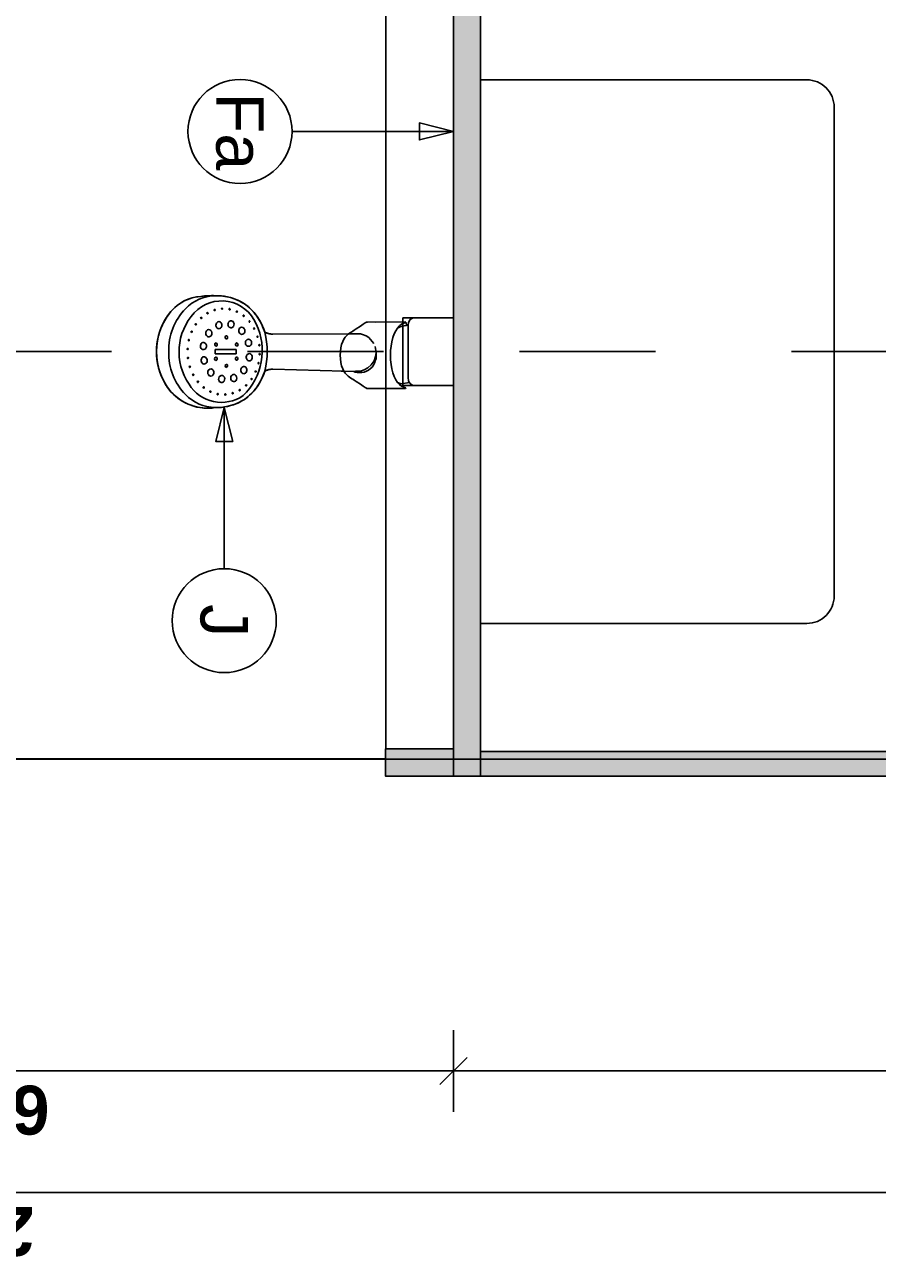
# Model space of a CAD drawing. Extents: x 1 to 126, y -14 to 17.
# Tile 5 of 131: x 21.617 to 22.244, y -2.682 to -1.771. Entities that reach past the tile are written whole.
import ezdxf
from ezdxf.enums import TextEntityAlignment as Align

# ---------------------------------------------------------------- set-up
doc = ezdxf.new("R2010")
doc.units = 0
doc.set_wipeout_variables(frame=1)
doc.header["$PDMODE"] = 3
doc.linetypes.add('DASHDOT', pattern=[1, 0.5, -0.25, 0, -0.25])
for name, color, linetype in [('0A-ALBA-2', 2, 'Continuous'), ('0A-EQPM-FIJO', 1, 'Continuous'), ('A-ALBA-0', 9, 'Continuous'), ('A-ALBA-2', 2, 'Continuous'), ('A-ANNO-SIMB @ 20', 2, 'Continuous'), ('A-ANOT-COTA-ACUM', 1, 'Continuous'), ('A-ANOT-COTA-PARC', 1, 'Continuous')]:
    doc.layers.add(name, color=color, linetype=linetype)
doc.layers.add('A-ALBA-4', color=2, linetype='Continuous', lineweight=25)
doc.styles.add('BIS-COTA', font='swissb.ttf')
doc.styles.add('BIS-COTA-ACUM', font='swissi.ttf', dxfattribs={"oblique": 20})
doc.styles.add('E5-100', font='micross.ttf')
doc.dimstyles.new('BIS-COTA-ACUM', dxfattribs={"dimscale": 0.9, "dimtxt": 0.0016, "dimasz": 0.001, "dimexe": 0.0035, "dimexo": 0, "dimgap": 0.0005, "dimtad": 1, "dimdec": 1, "dimlfac": 100, "dimrnd": 1, "dimzin": 9, "dimdsep": 46, "dimtxsty": 'BIS-COTA-ACUM', "dimblk1": 'MARK1', "dimblk2": 'MARK2', "dimsah": 1, "dimcen": 0, "dimclrd": 1, "dimclre": 256, "dimclrt": 256, "dimaunit": 1, "dimadec": 0, "dimazin": 0, "dimtfac": 1, "dimtdec": 1, "dimtix": 1, "dimtmove": 2, "dimatfit": 3, "dimldrblk": 'MARK1', "dimfxl": 1, "dimtolj": 1, "dimarcsym": 1})
doc.dimstyles.new('BIS-COTA-PARC', dxfattribs={"dimscale": 0, "dimtxt": 0.0018, "dimasz": 0.001, "dimexe": 0.0015, "dimexo": 0, "dimgap": 0.0005, "dimtad": 1, "dimdec": 0, "dimlfac": 100, "dimzin": 9, "dimdsep": 46, "dimtxsty": 'BIS-COTA', "dimblk": 'OBLIQUE', "dimcen": 2.5, "dimclrd": 256, "dimclre": 251, "dimclrt": 2, "dimadec": 1, "dimazin": 2, "dimtfac": 1, "dimtdec": 0, "dimtix": 1, "dimtmove": 2, "dimatfit": 3, "dimldrblk": 'DOT', "dimfxl": 0.0015, "dimfxlon": 1, "dimtolj": 1, "dimtzin": 0, "dimarcsym": 0})

# ---------------------------------------------------------------- blocks, each defined once
blk = doc.blocks.new('CE02 2')
blk.add_wipeout([(-0.83, -0.6), (-0.85, -0.6), (-0.85, -0.02), (-0.9, -0.02), (-0.9, 0), (0, 0), (0, -0.53), (-0.1, -0.53), (-0.1, -0.58), (-0.83, -0.58)]).translate(0, 0, -0.00045)
h = blk.add_hatch(color=252)
h.dxf.hatch_style = 1
h.paths.add_polyline_path([(-0.85, -0.02), (-0.85, 0), (-0.9, 0), (-0.9, -0.02)])
h = blk.add_hatch(color=252)
h.dxf.hatch_style = 1
h.paths.add_polyline_path([(-0.83, -0.6), (-0.83, 0), (-0.85, 0), (-0.85, -0.6)])
h = blk.add_hatch(color=252)
h.dxf.hatch_style = 1
h.paths.add_polyline_path([(-0.83, -0.018), (-0.83, 0), (-0.1, 0), (-0.1, -0.018)])
h = blk.add_hatch(color=251)
h.dxf.hatch_style = 1
h.paths.add_polyline_path([(0, -0.53), (0, 0), (-0.1, 0), (-0.1, -0.53)])
h = blk.add_hatch(color=252)
h.dxf.hatch_style = 1
h.paths.add_polyline_path([(-0.1, -0.562), (-0.1, -0.018), (-0.118, -0.018), (-0.118, -0.562)])
h = blk.add_hatch(color=252)
h.dxf.hatch_style = 1
h.paths.add_polyline_path([(-0.1, -0.562), (-0.1, -0.58), (-0.83, -0.58), (-0.83, -0.562)])
at = {"elevation": -0.00045}
for points in [[(-0.85, -0.02), (-0.85, 0), (-0.9, 0), (-0.9, -0.02)], [(-0.83, -0.6), (-0.83, 0), (-0.85, 0), (-0.85, -0.6)], [(-0.83, -0.018), (-0.83, 0), (-0.1, 0), (-0.1, -0.018)], [(-0.1, -0.562), (-0.1, -0.018), (-0.118, -0.018), (-0.118, -0.562)], [(-0.1, -0.562), (-0.1, -0.58), (-0.83, -0.58), (-0.83, -0.562)]]:
    blk.add_lwpolyline(points, close=True, dxfattribs=at)
blk.add_lwpolyline([(0, -0.53), (0, 0), (-0.1, 0), (-0.1, -0.53)], close=True)
blk = doc.blocks.new('*U55')
blk.add_lwpolyline([(0, -0.007846), (-0.000312, -0.006596), (0.000313, -0.006596)], close=True)
blk.add_wipeout([(0, -0.001913), (0.000299, -0.00189), (0.000591, -0.00182), (0.000869, -0.001705), (0.001125, -0.001548), (0.001353, -0.001353), (0.001548, -0.001125), (0.001705, -0.000869), (0.00182, -0.000591), (0.00189, -0.000299), (0.001913, 0), (0.00189, 0.000299), (0.00182, 0.000591), (0.001705, 0.000869), (0.001548, 0.001125), (0.001353, 0.001353), (0.001125, 0.001548), (0.000869, 0.001705), (0.000591, 0.00182), (0.000299, 0.00189), (0, 0.001913), (-0.000299, 0.00189), (-0.000591, 0.00182), (-0.000869, 0.001705), (-0.001125, 0.001548), (-0.001353, 0.001353), (-0.001548, 0.001125), (-0.001705, 0.000869), (-0.00182, 0.000591), (-0.00189, 0.000299), (-0.001913, 0), (-0.00189, -0.000299), (-0.00182, -0.000591), (-0.001705, -0.000869), (-0.001548, -0.001125), (-0.001353, -0.001353), (-0.001125, -0.001548), (-0.000869, -0.001705), (-0.000591, -0.00182), (-0.000299, -0.00189)])
at = {"linetype": 'Continuous'}
blk.add_line((0, -0.007846), (0, -0.001913), dxfattribs=at)
blk.add_circle((0, 0), 0.001913)
at = {"color": 1, "linetype": 'Continuous', "style": 'E5-100'}
blk.add_attdef('LETRA', text='', height=0.00175, dxfattribs=at).set_placement((0, 0), align=Align.MIDDLE_CENTER)
blk = doc.blocks.new('*U54')
blk.add_lwpolyline([(-0.007846, 0), (-0.006596, 0.000312), (-0.006596, -0.000313)], close=True)
blk.add_wipeout([(0, -0.001913), (0.000299, -0.00189), (0.000591, -0.00182), (0.000869, -0.001705), (0.001125, -0.001548), (0.001353, -0.001353), (0.001548, -0.001125), (0.001705, -0.000869), (0.00182, -0.000591), (0.00189, -0.000299), (0.001913, 0), (0.00189, 0.000299), (0.00182, 0.000591), (0.001705, 0.000869), (0.001548, 0.001125), (0.001353, 0.001353), (0.001125, 0.001548), (0.000869, 0.001705), (0.000591, 0.00182), (0.000299, 0.00189), (0, 0.001913), (-0.000299, 0.00189), (-0.000591, 0.00182), (-0.000869, 0.001705), (-0.001125, 0.001548), (-0.001353, 0.001353), (-0.001548, 0.001125), (-0.001705, 0.000869), (-0.00182, 0.000591), (-0.00189, 0.000299), (-0.001913, 0), (-0.00189, -0.000299), (-0.00182, -0.000591), (-0.001705, -0.000869), (-0.001548, -0.001125), (-0.001353, -0.001353), (-0.001125, -0.001548), (-0.000869, -0.001705), (-0.000591, -0.00182), (-0.000299, -0.00189)])
at = {"linetype": 'Continuous'}
blk.add_line((-0.007846, 0), (-0.001913, 0), dxfattribs=at)
blk.add_circle((0, 0), 0.001913)
at = {"color": 1, "linetype": 'Continuous', "style": 'E5-100'}
blk.add_attdef('LETRA', text='', height=0.00175, dxfattribs=at).set_placement((0, 0), align=Align.MIDDLE_CENTER)
blk = doc.blocks.new('*D301')
at = {"layer": 'A-ANOT-COTA-ACUM', "lineweight": -2, "transparency": 16777216}
blk.add_line((21.58263, -1.46672), (21.58263, -1.59274), dxfattribs=at)
at = {"layer": 'Defpoints', "color": 0, "transparency": 16777216}
for p in [(21.58263, -1.46672), (21.58263, -1.50427), (25.08068, -2.53645)]:
    blk.add_point(p, dxfattribs=at)
at = {"layer": 'A-ANOT-COTA-ACUM', "transparency": 16777216, "insert": (21.55618, -1.5535), "char_height": 0.032, "attachment_point": 5, "rotation": 90, "style": 'BIS-COTA-ACUM'}
blk.add_mtext('\\A1;120', dxfattribs=at)
blk = doc.blocks.new('MARK1')
at = {"color": 0}
for p, q in [((1, 0), (-1, 0)), ((0, 1.5), (0, -1.5))]:
    blk.add_line(p, q, dxfattribs=at)
blk.add_lwpolyline([(0.5, 0.5), (-0.5, -0.5)], dxfattribs=at)
blk = doc.blocks.new('MARK2')
at = {"color": 0}
for p, q in [((1, 0), (-1, 0)), ((0, 1.5), (0, -1.5))]:
    blk.add_line(p, q, dxfattribs=at)
blk.add_lwpolyline([(0.5, 0.5), (-0.5, -0.5)], dxfattribs=at)
blk = doc.blocks.new('*D302')
at = {"layer": 'A-ANOT-COTA-ACUM', "lineweight": -2, "transparency": 16777216}
blk.add_line((21.62763, -1.42672), (21.73416, -1.42672), dxfattribs=at)
at = {"layer": 'Defpoints', "color": 0, "transparency": 16777216}
for p in [(21.62763, -1.42672), (21.66539, -1.42672), (25.08068, -2.53645)]:
    blk.add_point(p, dxfattribs=at)
at = {"layer": 'A-ANOT-COTA-ACUM', "transparency": 16777216, "insert": (21.70478, -1.45319), "char_height": 0.032, "attachment_point": 5, "rotation": 180, "style": 'BIS-COTA-ACUM'}
blk.add_mtext('\\A1;90', dxfattribs=at)
blk = doc.blocks.new('_Oblique')
at = {"color": 0, "lineweight": -2}
blk.add_line((-0.5, -0.5), (0.5, 0.5), dxfattribs=at)
blk = doc.blocks.new('*D247')
at = {"layer": 'A-ANOT-COTA-PARC', "color": 251, "lineweight": -2, "transparency": 16777216}
for p, q in [((21.93263, -2.51084), (21.93263, -2.57084)), ((22.7826, -2.51084), (22.7826, -2.57084))]:
    blk.add_line(p, q, dxfattribs=at)
at = {"layer": 'A-ANOT-COTA-PARC', "lineweight": -2, "transparency": 16777216}
blk.add_line((22.7826, -2.54084), (21.93263, -2.54084), dxfattribs=at)
at = {"layer": 'Defpoints', "color": 0, "transparency": 16777216}
for p in [(21.93263, -2.31146, -0.00045), (22.7826, -2.31145), (21.93263, -2.54084)]:
    blk.add_point(p, dxfattribs=at)
at = {"layer": 'A-ANOT-COTA-PARC', "lineweight": -2, "transparency": 16777216, "xscale": 0.02, "yscale": 0.02, "zscale": 0.02, "rotation": 180}
blk.add_blockref('_Oblique', (21.93263, -2.54084), dxfattribs=at)
at = {"layer": 'A-ANOT-COTA-PARC', "lineweight": -2, "transparency": 16777216, "xscale": 0.02, "yscale": 0.02, "zscale": 0.02}
blk.add_blockref('_Oblique', (22.7826, -2.54084), dxfattribs=at)
at = {"layer": 'A-ANOT-COTA-PARC', "color": 2, "transparency": 16777216, "insert": (22.35761, -2.56934), "char_height": 0.036, "attachment_point": 5, "rotation": 180, "style": 'BIS-COTA'}
blk.add_mtext('\\A1;85', dxfattribs=at)
blk = doc.blocks.new('_Dot')
at = {"color": 0, "linetype": 'ByBlock', "lineweight": -2}
blk.add_line((-0.5, 0), (-1, 0), dxfattribs=at)
at = {"color": 0, "linetype": 'ByBlock', "const_width": 0.5}
blk.add_lwpolyline([(-0.25, 0, 1), (0.25, 0, 1)], format="xyb", close=True, dxfattribs=at)
blk = doc.blocks.new('*D248')
at = {"layer": 'A-ANOT-COTA-PARC', "color": 251, "lineweight": -2, "transparency": 16777216}
for p, q in [((21.28263, -2.51084), (21.28263, -2.57084)), ((21.93263, -2.51084), (21.93263, -2.57084))]:
    blk.add_line(p, q, dxfattribs=at)
at = {"layer": 'A-ANOT-COTA-PARC', "lineweight": -2, "transparency": 16777216}
blk.add_line((21.93263, -2.54084), (21.28263, -2.54084), dxfattribs=at)
at = {"layer": 'Defpoints', "color": 0, "transparency": 16777216}
for p in [(21.93263, -2.31146, -0.00045), (21.28263, -2.31895), (21.28263, -2.54084)]:
    blk.add_point(p, dxfattribs=at)
at = {"layer": 'A-ANOT-COTA-PARC', "lineweight": -2, "transparency": 16777216, "xscale": 0.02, "yscale": 0.02, "zscale": 0.02, "rotation": 180}
blk.add_blockref('_Oblique', (21.28263, -2.54084), dxfattribs=at)
at = {"layer": 'A-ANOT-COTA-PARC', "lineweight": -2, "transparency": 16777216, "xscale": 0.02, "yscale": 0.02, "zscale": 0.02}
blk.add_blockref('_Oblique', (21.93263, -2.54084), dxfattribs=at)
at = {"layer": 'A-ANOT-COTA-PARC', "color": 2, "transparency": 16777216, "insert": (21.60763, -2.56937), "char_height": 0.036, "attachment_point": 5, "rotation": 180, "style": 'BIS-COTA'}
blk.add_mtext('\\A1;65', dxfattribs=at)
blk = doc.blocks.new('*D251')
at = {"layer": 'A-ANOT-COTA-PARC', "color": 251, "lineweight": -2, "transparency": 16777216}
for p, q in [((20.38263, -2.60021), (20.38263, -2.66021)), ((22.7826, -2.60021), (22.7826, -2.66021))]:
    blk.add_line(p, q, dxfattribs=at)
at = {"layer": 'A-ANOT-COTA-PARC', "lineweight": -2, "transparency": 16777216}
blk.add_line((20.38263, -2.63021), (22.7826, -2.63021), dxfattribs=at)
at = {"layer": 'Defpoints', "color": 0, "transparency": 16777216}
for p in [(22.7826, -2.31145), (20.38263, -2.32645), (22.7826, -2.63021)]:
    blk.add_point(p, dxfattribs=at)
at = {"layer": 'A-ANOT-COTA-PARC', "lineweight": -2, "transparency": 16777216, "xscale": 0.02, "yscale": 0.02, "zscale": 0.02, "rotation": 180}
blk.add_blockref('_Oblique', (20.38263, -2.63021), dxfattribs=at)
at = {"layer": 'A-ANOT-COTA-PARC', "lineweight": -2, "transparency": 16777216, "xscale": 0.02, "yscale": 0.02, "zscale": 0.02}
blk.add_blockref('_Oblique', (22.7826, -2.63021), dxfattribs=at)
at = {"layer": 'A-ANOT-COTA-PARC', "color": 2, "transparency": 16777216, "insert": (21.58261, -2.65868), "char_height": 0.036, "attachment_point": 5, "rotation": 180, "style": 'BIS-COTA'}
blk.add_mtext('\\A1;240', dxfattribs=at)
blk = doc.blocks.new('Linea fas 2')
at = {"layer": '0A-EQPM-FIJO'}
for p, q in [((20.5771, 27.48764), (20.57923, 27.48786)), ((20.57923, 27.48786), (20.58137, 27.48803)), ((20.58137, 27.48803), (20.58351, 27.48813)), ((20.58351, 27.48813), (20.58565, 27.48817)), ((20.58565, 27.48817), (20.58779, 27.48814)), ((20.58779, 27.48814), (20.59006, 27.48811)), ((20.59006, 27.48811), (20.59233, 27.48795)), ((20.59233, 27.48795), (20.59458, 27.48766)), ((20.55663, 27.47799), (20.55814, 27.47946)), ((20.55814, 27.47946), (20.55974, 27.48082)), ((20.55974, 27.48082), (20.56143, 27.48207)), ((20.56143, 27.48207), (20.5632, 27.48321)), ((20.5632, 27.48321), (20.56503, 27.48423)), ((20.56503, 27.48423), (20.56694, 27.48513)), ((20.56694, 27.48513), (20.56889, 27.4859)), ((20.56889, 27.4859), (20.5709, 27.48654)), ((20.5709, 27.48654), (20.57294, 27.48704)), ((20.57294, 27.48704), (20.57501, 27.48741)), ((20.57501, 27.48741), (20.5771, 27.48764)), ((20.59458, 27.48766), (20.59681, 27.48724)), ((20.59681, 27.48724), (20.59901, 27.48668)), ((20.59901, 27.48668), (20.60117, 27.486)), ((20.60117, 27.486), (20.6033, 27.4852)), ((20.6033, 27.4852), (20.60537, 27.48427)), ((20.60537, 27.48427), (20.60738, 27.48323)), ((20.60738, 27.48323), (20.60933, 27.48207)), ((20.60933, 27.48207), (20.61122, 27.48063)), ((20.61122, 27.48063), (20.61301, 27.47909)), ((20.61301, 27.47909), (20.61471, 27.47743)), ((20.55025, 27.46927), (20.55175, 27.47176)), ((20.55175, 27.47176), (20.55341, 27.47415)), ((20.55341, 27.47415), (20.55522, 27.47643)), ((20.55522, 27.47643), (20.55663, 27.47799)), ((20.61471, 27.47743), (20.6163, 27.47568)), ((20.6163, 27.47568), (20.61779, 27.47384)), ((20.61779, 27.47384), (20.61916, 27.47191)), ((20.61916, 27.47191), (20.62041, 27.4699)), ((20.62041, 27.4699), (20.62154, 27.46782)), ((20.76291, 27.47195), (20.72572, 27.47195)), ((20.72572, 27.47195), (20.72572, 27.42195)), ((20.72572, 27.42195), (20.72572, 27.47195)), ((20.72572, 27.47195), (20.76291, 27.47195)), ((20.73043, 27.46945), (20.73122, 27.47049)), ((20.73122, 27.47049), (20.73226, 27.47128)), ((20.73226, 27.47128), (20.73346, 27.47178)), ((20.73346, 27.47178), (20.73476, 27.47195)), ((20.54594, 27.45848), (20.54675, 27.46128)), ((20.54675, 27.46128), (20.54774, 27.46402)), ((20.54774, 27.46402), (20.54891, 27.46668)), ((20.54891, 27.46668), (20.55025, 27.46927)), ((20.62154, 27.46782), (20.62254, 27.46567)), ((20.62254, 27.46567), (20.62342, 27.46347)), ((20.62342, 27.46347), (20.62415, 27.46122)), ((20.62415, 27.46122), (20.62478, 27.46093)), ((20.62478, 27.46093), (20.62543, 27.46068)), ((20.62543, 27.46068), (20.62608, 27.46046)), ((20.62608, 27.46046), (20.62675, 27.46027)), ((20.68646, 27.46047), (20.68551, 27.45973)), ((20.68551, 27.45973), (20.68646, 27.46047)), ((20.68815, 27.46159), (20.68646, 27.46047)), ((20.68646, 27.46047), (20.68815, 27.46159)), ((20.68892, 27.46203), (20.68815, 27.46159)), ((20.68815, 27.46159), (20.68892, 27.46203)), ((20.69002, 27.46266), (20.68892, 27.46203)), ((20.68892, 27.46203), (20.69002, 27.46266)), ((20.69146, 27.46362), (20.69002, 27.46266)), ((20.69002, 27.46266), (20.69146, 27.46362)), ((20.69456, 27.46573), (20.69146, 27.46362)), ((20.69146, 27.46362), (20.69456, 27.46573)), ((20.69662, 27.46712), (20.69456, 27.46573)), ((20.69456, 27.46573), (20.69662, 27.46712)), ((20.69737, 27.46763), (20.69662, 27.46712)), ((20.69662, 27.46712), (20.69737, 27.46763)), ((20.6981, 27.46814), (20.69737, 27.46763)), ((20.69737, 27.46763), (20.6981, 27.46814)), ((20.69897, 27.46869), (20.6981, 27.46814)), ((20.6981, 27.46814), (20.69897, 27.46869)), ((20.69907, 27.46872), (20.69897, 27.46869)), ((20.69897, 27.46869), (20.69907, 27.46872)), ((20.69967, 27.46875), (20.69907, 27.46872)), ((20.69907, 27.46872), (20.69967, 27.46875)), ((20.72742, 27.4688), (20.69967, 27.46875)), ((20.69967, 27.46875), (20.72742, 27.4688)), ((20.70569, 27.46873), (20.72742, 27.4688)), ((20.71944, 27.45995), (20.7206, 27.46232)), ((20.7206, 27.46232), (20.7219, 27.46434)), ((20.7219, 27.46434), (20.72332, 27.46596)), ((20.7219, 27.46434), (20.72367, 27.46514)), ((20.72332, 27.46596), (20.72483, 27.46717)), ((20.72367, 27.46514), (20.72672, 27.46596)), ((20.72483, 27.46717), (20.72639, 27.46796)), ((20.72483, 27.46717), (20.72483, 27.46717)), ((20.72582, 27.46056), (20.72562, 27.43334)), ((20.72639, 27.46796), (20.72792, 27.4683)), ((20.72672, 27.46596), (20.72848, 27.46617)), ((20.72742, 27.4688), (20.72767, 27.46873)), ((20.72767, 27.46873), (20.72785, 27.46855)), ((20.72785, 27.46855), (20.72805, 27.46833)), ((20.72805, 27.46833), (20.72825, 27.4678)), ((20.72825, 27.4678), (20.72839, 27.46698)), ((20.72839, 27.46698), (20.72849, 27.46617)), ((20.72849, 27.46617), (20.72976, 27.46632)), ((20.72975, 27.42781), (20.72976, 27.46627)), ((20.72976, 27.46695), (20.72993, 27.46825)), ((20.72976, 27.46632), (20.72976, 27.46695)), ((20.72993, 27.46825), (20.73043, 27.46945)), ((20.54462, 27.44986), (20.54488, 27.45276)), ((20.54488, 27.45276), (20.54532, 27.45564)), ((20.54532, 27.45564), (20.54594, 27.45848)), ((20.62675, 27.46027), (20.62743, 27.46012)), ((20.62743, 27.46012), (20.62811, 27.46001)), ((20.62811, 27.46001), (20.6288, 27.45992)), ((20.6288, 27.45992), (20.62949, 27.45988)), ((20.62949, 27.45988), (20.63018, 27.45986)), ((20.68702, 27.46015), (20.63018, 27.45986)), ((20.68015, 27.44967), (20.6807, 27.45214)), ((20.6807, 27.45214), (20.68015, 27.44967)), ((20.68149, 27.45431), (20.6807, 27.45214)), ((20.6807, 27.45214), (20.68149, 27.45431)), ((20.68241, 27.45611), (20.68149, 27.45431)), ((20.68149, 27.45431), (20.68241, 27.45611)), ((20.68341, 27.45755), (20.68241, 27.45611)), ((20.68241, 27.45611), (20.68341, 27.45755)), ((20.68448, 27.45878), (20.68341, 27.45755)), ((20.68341, 27.45755), (20.68448, 27.45878)), ((20.68551, 27.45973), (20.68448, 27.45878)), ((20.68448, 27.45878), (20.68551, 27.45973)), ((20.68702, 27.46015), (20.6931, 27.46002)), ((20.6931, 27.46002), (20.68702, 27.46015)), ((20.69457, 27.45999), (20.69311, 27.46002)), ((20.69601, 27.45959), (20.69457, 27.45999)), ((20.69872, 27.45854), (20.69601, 27.45959)), ((20.70066, 27.45724), (20.69872, 27.45854)), ((20.70434, 27.45289), (20.70066, 27.45724)), ((20.71705, 27.45109), (20.71764, 27.45428)), ((20.71764, 27.45428), (20.71844, 27.45725)), ((20.71844, 27.45725), (20.71944, 27.45995)), ((20.54456, 27.44695), (20.54462, 27.44986)), ((20.54462, 27.44404), (20.54456, 27.44695)), ((20.54488, 27.44114), (20.54462, 27.44404)), ((20.67975, 27.44433), (20.67984, 27.44703)), ((20.67984, 27.44703), (20.67975, 27.44433)), ((20.67984, 27.44162), (20.67975, 27.44433)), ((20.67975, 27.44433), (20.67984, 27.44162)), ((20.67984, 27.44703), (20.68015, 27.44967)), ((20.68015, 27.44967), (20.67984, 27.44703)), ((20.70566, 27.4433), (20.70459, 27.4403)), ((20.70528, 27.45085), (20.7056, 27.44937)), ((20.7056, 27.44937), (20.70591, 27.4479)), ((20.70605, 27.44634), (20.70566, 27.4433)), ((20.70591, 27.4479), (20.70605, 27.44634)), ((20.70601, 27.44395), (20.70611, 27.44621)), ((20.70601, 27.44197), (20.70601, 27.44395)), ((20.71657, 27.44433), (20.71669, 27.44775)), ((20.71669, 27.44091), (20.71657, 27.44433)), ((20.71669, 27.44775), (20.71705, 27.45109)), ((20.54532, 27.43826), (20.54488, 27.44114)), ((20.54594, 27.43542), (20.54532, 27.43826)), ((20.54675, 27.43262), (20.54594, 27.43542)), ((20.62543, 27.43323), (20.62478, 27.43297)), ((20.62608, 27.43344), (20.62543, 27.43323)), ((20.62675, 27.43363), (20.62608, 27.43344)), ((20.62743, 27.43378), (20.62675, 27.43363)), ((20.62811, 27.4339), (20.62743, 27.43378)), ((20.6288, 27.43398), (20.62811, 27.4339)), ((20.62949, 27.43403), (20.6288, 27.43398)), ((20.63018, 27.43404), (20.62949, 27.43403)), ((20.63018, 27.43404), (20.68241, 27.43255)), ((20.68017, 27.43897), (20.67984, 27.44162)), ((20.67984, 27.44162), (20.68017, 27.43897)), ((20.6807, 27.43651), (20.68017, 27.43897)), ((20.68017, 27.43897), (20.6807, 27.43651)), ((20.68149, 27.43435), (20.6807, 27.43651)), ((20.6807, 27.43651), (20.68149, 27.43435)), ((20.68241, 27.43255), (20.68149, 27.43435)), ((20.68149, 27.43435), (20.68241, 27.43255)), ((20.6974, 27.43353), (20.69457, 27.43268)), ((20.70003, 27.43492), (20.6974, 27.43353)), ((20.69893, 27.43257), (20.70048, 27.43344)), ((20.70232, 27.4373), (20.70003, 27.43492)), ((20.70048, 27.43344), (20.70174, 27.4344)), ((20.70174, 27.4344), (20.70308, 27.43562)), ((20.70459, 27.4403), (20.70232, 27.4373)), ((20.70308, 27.43562), (20.70411, 27.43694)), ((20.70411, 27.43694), (20.70499, 27.43853)), ((20.70499, 27.43853), (20.70548, 27.44028)), ((20.70548, 27.44028), (20.70601, 27.44197)), ((20.71705, 27.43756), (20.71669, 27.44091)), ((20.71764, 27.43437), (20.71705, 27.43756)), ((20.71844, 27.4314), (20.71764, 27.43437)), ((20.54774, 27.42989), (20.54675, 27.43262)), ((20.54891, 27.42722), (20.54774, 27.42989)), ((20.55025, 27.42463), (20.54891, 27.42722)), ((20.55175, 27.42214), (20.55025, 27.42463)), ((20.62041, 27.42401), (20.61916, 27.422)), ((20.62154, 27.42609), (20.62041, 27.42401)), ((20.62254, 27.42824), (20.62154, 27.42609)), ((20.62342, 27.43044), (20.62254, 27.42824)), ((20.62415, 27.43269), (20.62342, 27.43044)), ((20.62478, 27.43297), (20.62415, 27.43269)), ((20.68971, 27.43244), (20.6803, 27.43265)), ((20.68341, 27.4311), (20.68241, 27.43255)), ((20.68241, 27.43255), (20.68341, 27.4311)), ((20.68448, 27.42987), (20.68341, 27.4311)), ((20.68341, 27.4311), (20.68448, 27.42987)), ((20.68551, 27.42893), (20.68448, 27.42987)), ((20.68448, 27.42987), (20.68551, 27.42893)), ((20.68646, 27.42818), (20.68551, 27.42893)), ((20.68551, 27.42893), (20.68646, 27.42818)), ((20.68815, 27.42706), (20.68646, 27.42818)), ((20.68646, 27.42818), (20.68815, 27.42706)), ((20.68892, 27.42662), (20.68815, 27.42706)), ((20.68815, 27.42706), (20.68892, 27.42662)), ((20.69002, 27.42599), (20.68892, 27.42662)), ((20.68892, 27.42662), (20.69002, 27.42599)), ((20.69084, 27.4326), (20.68971, 27.43244)), ((20.68971, 27.43244), (20.69077, 27.4319)), ((20.69146, 27.42503), (20.69002, 27.42599)), ((20.69002, 27.42599), (20.69146, 27.42503)), ((20.69077, 27.4319), (20.69226, 27.43151)), ((20.69457, 27.43268), (20.69084, 27.4326)), ((20.69456, 27.42292), (20.69146, 27.42503)), ((20.69146, 27.42503), (20.69456, 27.42292)), ((20.69226, 27.43151), (20.69386, 27.43151)), ((20.69386, 27.43151), (20.69558, 27.43151)), ((20.69558, 27.43151), (20.69728, 27.4319)), ((20.69728, 27.4319), (20.69893, 27.43257)), ((20.71944, 27.4287), (20.71844, 27.4314)), ((20.7206, 27.42633), (20.71944, 27.4287)), ((20.7219, 27.42432), (20.7206, 27.42633)), ((20.72332, 27.42269), (20.7219, 27.42432)), ((20.7244, 27.42329), (20.7219, 27.42432)), ((20.73066, 27.42415), (20.7244, 27.42329)), ((20.72997, 27.42547), (20.72975, 27.42781)), ((20.73048, 27.42439), (20.72997, 27.42547)), ((20.73122, 27.42342), (20.73048, 27.42439)), ((20.55341, 27.41975), (20.55175, 27.42214)), ((20.55522, 27.41747), (20.55341, 27.41975)), ((20.55714, 27.41546), (20.55522, 27.41747)), ((20.55921, 27.41361), (20.55714, 27.41546)), ((20.61471, 27.41647), (20.61301, 27.41482)), ((20.6163, 27.41822), (20.61471, 27.41647)), ((20.61779, 27.42007), (20.6163, 27.41822)), ((20.61916, 27.422), (20.61779, 27.42007)), ((20.69662, 27.42153), (20.69456, 27.42292)), ((20.69456, 27.42292), (20.69662, 27.42153)), ((20.69737, 27.42103), (20.69662, 27.42153)), ((20.69662, 27.42153), (20.69737, 27.42103)), ((20.6981, 27.42052), (20.69737, 27.42103)), ((20.69737, 27.42103), (20.6981, 27.42052)), ((20.69897, 27.41996), (20.6981, 27.42052)), ((20.6981, 27.42052), (20.69897, 27.41996)), ((20.69907, 27.41994), (20.69897, 27.41996)), ((20.69897, 27.41996), (20.69907, 27.41994)), ((20.69967, 27.4199), (20.69907, 27.41994)), ((20.69907, 27.41994), (20.69967, 27.4199)), ((20.72742, 27.41985), (20.69967, 27.4199)), ((20.69967, 27.4199), (20.72742, 27.41985)), ((20.72483, 27.42148), (20.72332, 27.42269)), ((20.72639, 27.4207), (20.72483, 27.42148)), ((20.72572, 27.42195), (20.76291, 27.42195)), ((20.76291, 27.42195), (20.72572, 27.42195)), ((20.72792, 27.42035), (20.72639, 27.4207)), ((20.72767, 27.41992), (20.72742, 27.41985)), ((20.72742, 27.41985), (20.72767, 27.41992)), ((20.72797, 27.42022), (20.72767, 27.41992)), ((20.72767, 27.41992), (20.72797, 27.42022)), ((20.72805, 27.42032), (20.72797, 27.42022)), ((20.72797, 27.42022), (20.72805, 27.42032)), ((20.73226, 27.42262), (20.73122, 27.42342)), ((20.73346, 27.42212), (20.73226, 27.42262)), ((20.73476, 27.42195), (20.73346, 27.42212)), ((20.56141, 27.41192), (20.55921, 27.41361)), ((20.56374, 27.41041), (20.56141, 27.41192)), ((20.56618, 27.40908), (20.56374, 27.41041)), ((20.56871, 27.40794), (20.56618, 27.40908)), ((20.57132, 27.407), (20.56871, 27.40794)), ((20.574, 27.40626), (20.57132, 27.407)), ((20.57673, 27.40574), (20.574, 27.40626)), ((20.59006, 27.40579), (20.58779, 27.40576)), ((20.59233, 27.40595), (20.59006, 27.40579)), ((20.59458, 27.40625), (20.59233, 27.40595)), ((20.59681, 27.40667), (20.59458, 27.40625)), ((20.59901, 27.40722), (20.59681, 27.40667)), ((20.60117, 27.4079), (20.59901, 27.40722)), ((20.6033, 27.4087), (20.60117, 27.4079)), ((20.60537, 27.40963), (20.6033, 27.4087)), ((20.60738, 27.41067), (20.60537, 27.40963)), ((20.60933, 27.41183), (20.60738, 27.41067)), ((20.61122, 27.41327), (20.60933, 27.41183)), ((20.61301, 27.41482), (20.61122, 27.41327)), ((20.57949, 27.40542), (20.57673, 27.40574)), ((20.58226, 27.40532), (20.57949, 27.40542)), ((20.58504, 27.40543), (20.58226, 27.40532)), ((20.58779, 27.40576), (20.58504, 27.40543))]:
    blk.add_line(p, q, dxfattribs=at)
at = {"layer": '0A-EQPM-FIJO', "extrusion": (1.22465e-16, -2.34432e-32, -1)}
for p, q in [((20.577, 27.47163), (20.577, 27.47163)), ((20.58211, 27.47476), (20.58211, 27.47476)), ((20.58703, 27.47723), (20.58703, 27.47723)), ((20.59263, 27.47811), (20.59263, 27.47811)), ((20.5981, 27.47777), (20.5981, 27.47777)), ((20.60339, 27.47607), (20.60339, 27.47607)), ((20.60827, 27.47311), (20.60827, 27.47311)), ((20.56995, 27.46153), (20.56995, 27.46153)), ((20.5732, 27.46669), (20.5732, 27.46669)), ((20.58823, 27.46652), (20.58823, 27.46652)), ((20.59712, 27.46684), (20.59712, 27.46684)), ((20.6053, 27.46346), (20.6053, 27.46346)), ((20.61264, 27.46877), (20.61264, 27.46877)), ((20.61597, 27.46393), (20.61597, 27.46393)), ((20.56805, 27.45505), (20.5683, 27.4559)), ((20.58205, 27.45813), (20.58205, 27.45813)), ((20.58875, 27.45322), (20.58875, 27.45322)), ((20.60264, 27.45204), (20.60263, 27.45217)), ((20.61235, 27.45611), (20.61235, 27.45611)), ((20.61845, 27.45792), (20.61848, 27.45786)), ((20.62016, 27.45212), (20.62016, 27.45212)), ((20.56742, 27.44838), (20.56752, 27.44938)), ((20.57784, 27.44881), (20.57784, 27.44881)), ((20.58766, 27.44528), (20.58766, 27.44863)), ((20.58766, 27.44863), (20.60327, 27.44863)), ((20.60327, 27.44528), (20.58766, 27.44528)), ((20.58828, 27.44285), (20.58828, 27.44285)), ((20.60327, 27.44863), (20.60327, 27.44528)), ((20.60327, 27.44528), (20.60327, 27.44528)), ((20.6203, 27.44547), (20.6203, 27.44547)), ((20.56797, 27.44189), (20.56797, 27.44189)), ((20.56942, 27.43556), (20.56942, 27.43556)), ((20.59497, 27.43641), (20.59497, 27.43641)), ((20.60312, 27.44069), (20.60312, 27.44069)), ((20.61463, 27.44136), (20.61463, 27.44136)), ((20.61947, 27.43898), (20.61947, 27.43898)), ((20.57195, 27.42973), (20.57195, 27.42973)), ((20.57531, 27.42443), (20.57531, 27.42443)), ((20.58652, 27.43045), (20.58652, 27.43045)), ((20.59471, 27.42707), (20.59471, 27.42707)), ((20.60339, 27.42635), (20.60339, 27.42635)), ((20.61048, 27.4316), (20.61048, 27.4316)), ((20.61408, 27.42666), (20.61408, 27.42666)), ((20.61752, 27.43285), (20.61752, 27.43285)), ((20.57965, 27.4203), (20.57965, 27.4203)), ((20.58466, 27.4176), (20.58466, 27.4176)), ((20.58999, 27.41593), (20.58999, 27.41593)), ((20.59554, 27.41537), (20.59554, 27.41537)), ((20.60102, 27.41646), (20.60102, 27.41646)), ((20.60619, 27.41887), (20.60619, 27.41887)), ((20.6101, 27.42212), (20.6101, 27.42212))]:
    blk.add_line(p, q, dxfattribs=at)
for centre, radius, start, end in [((-20.58849, 27.45678), 0.03137, 43.87543, 88.72224), ((-20.59242, 27.45679), 0.02749, 43.12027, 157.26413), ((-20.59295, 27.47859), 0.000571, 303.48933, 19.72525), ((-20.59277, 27.47867), 0.000378, 17.20484, 120.98346), ((-20.59266, 27.47852), 0.000565, 122.96972, 200.23308), ((-20.59785, 27.44779), 0.04434, 358.91222, 43.86648), ((-20.60366, 27.44681), 0.04252, 325.82429, 42.57888), ((-20.57746, 27.47174), 0.000479, 347.18453, 74.88146), ((-20.57748, 27.4717), 0.000488, 265.75609, 351.84755), ((-20.57739, 27.47174), 0.000466, 83.17478, 174.41504), ((-20.57741, 27.47166), 0.000459, 164.72795, 257.34621), ((-20.5821, 27.47533), 0.000423, 353.87667, 91.69998), ((-20.5822, 27.47528), 0.000523, 279.54146, 1.12257), ((-20.58204, 27.47526), 0.0005, 97.2667, 183.38436), ((-20.5821, 27.4752), 0.000441, 176.45315, 269.1322), ((-20.58743, 27.4776), 0.000551, 317.11156, 36.39062), ((-20.58729, 27.47769), 0.000386, 38.75239, 142.24085), ((-20.58733, 27.47747), 0.000393, 219.93925, 321.04452), ((-20.58718, 27.47755), 0.000562, 138.00459, 215.48556), ((-20.59283, 27.47843), 0.000378, 197.20999, 300.98804), ((-20.59979, 27.46711), 0.00268, 354.11918, 70.8926), ((-20.5985, 27.47818), 0.000573, 313.63775, 29.77569), ((-20.59832, 27.47828), 0.000362, 29.69086, 137.13437), ((-20.59837, 27.47802), 0.000368, 210.94355, 315.8916), ((-20.59818, 27.47812), 0.000581, 134.2927, 209.10918), ((-20.59935, 27.46764), 0.00206, 77.65843, 155.77417), ((-20.60383, 27.47641), 0.000554, 322.74505, 40.76525), ((-20.60372, 27.47627), 0.000377, 227.21379, 328.75127), ((-20.60367, 27.47649), 0.000377, 47.24677, 148.70857), ((-20.60352, 27.47635), 0.000579, 144.66896, 218.82969), ((-20.60873, 27.47336), 0.000519, 331.0357, 52.99305), ((-20.60865, 27.47324), 0.000402, 244.42683, 340.07393), ((-20.60859, 27.47341), 0.000402, 64.45794, 160.03362), ((-20.60846, 27.47331), 0.000556, 154.26884, 229.74785), ((-20.61288, 27.46928), 0.000339, 35.39961, 146.40382), ((-20.57041, 27.4616), 0.000456, 351.39631, 85.27015), ((-20.57045, 27.46155), 0.000496, 271.83362, 357.54151), ((-20.57037, 27.46158), 0.000474, 89.35443, 180.00699), ((-20.5704, 27.46151), 0.000456, 171.39247, 265.26573), ((-20.57356, 27.46709), 0.000541, 312.11724, 33.64965), ((-20.57345, 27.46716), 0.00041, 33.80178, 133.32278), ((-20.57348, 27.46698), 0.00041, 213.81178, 313.32888), ((-20.57336, 27.46705), 0.000547, 132.62517, 213.12913), ((-20.58367, 27.46053), 0.00289, 303.90137, 17.20439), ((-20.58304, 27.461), 0.00217, 10.19961, 110.4213), ((-20.58257, 27.46063), 0.00269, 116.90771, 186.44925), ((-20.59062, 27.46621), 0.00241, 256.89463, 7.36456), ((-20.59091, 27.4665), 0.00268, 0.43118, 64.27541), ((-20.59047, 27.46705), 0.002, 68.8544, 148.53991), ((-20.58978, 27.46643), 0.00291, 145.12144, 241.69109), ((-20.59943, 27.46678), 0.00232, 247.73861, 1.31572), ((-20.59874, 27.46704), 0.00287, 149.98603, 236.87738), ((-20.60786, 27.46235), 0.00278, 284.73476, 23.56387), ((-20.60735, 27.46278), 0.00216, 18.35304, 108.44649), ((-20.60719, 27.46204), 0.00239, 170.6587, 271.11197), ((-20.60683, 27.46238), 0.00273, 116.25823, 178.92495), ((-20.57705, 27.4475), 0.04533, 153.94197, 226.57325), ((-20.6131, 27.46915), 0.000596, 321.2621, 33.8485), ((-20.61292, 27.46897), 0.000344, 216.67121, 325.11426), ((-20.6127, 27.4691), 0.000595, 141.23813, 213.86119), ((-20.61638, 27.46403), 0.000424, 346.69512, 81.87093), ((-20.61646, 27.46393), 0.00049, 277.50062, 359.25957), ((-20.61626, 27.46396), 0.00049, 97.5283, 179.22413), ((-20.61629, 27.4639), 0.000467, 172.13133, 256.42084), ((-20.56846, 27.45541), 0.000539, 318.43858, 40.55828), ((-20.56836, 27.45549), 0.000419, 41.30412, 139.75519), ((-20.56837, 27.45533), 0.00042, 221.51611, 319.55879), ((-20.56828, 27.4554), 0.000539, 138.44252, 220.5617), ((-20.5796, 27.45099), 0.0028, 308.86231, 11.9583), ((-20.57937, 27.45122), 0.00254, 7.93642, 73.80901), ((-20.57897, 27.45128), 0.0024, 82.76139, 198.86283), ((-20.58306, 27.46009), 0.0022, 173.7625, 297.24587), ((-20.58854, 27.45222), 0.00124, 303.86336, 25.15735), ((-20.58828, 27.45241), 0.000931, 20.85956, 120.05754), ((-20.58832, 27.45196), 0.000912, 199.42139, 301.62733), ((-20.58807, 27.45219), 0.00123, 123.58256, 205.33941), ((-20.59624, 27.45748), 0.00127, 305.29444, 48.21763), ((-20.59592, 27.45772), 0.000883, 53.29268, 157.28737), ((-20.59595, 27.45741), 0.00106, 240.3161, 294.48898), ((-20.59562, 27.45744), 0.00128, 150.74872, 228.12977), ((-20.60373, 27.45227), 0.0011, 354.494, 79.22553), ((-20.60374, 27.45215), 0.0011, 275.99289, 0.99272), ((-20.60349, 27.45233), 0.00102, 91.60048, 185.2194), ((-20.60341, 27.45214), 0.00111, 174.73616, 258.81165), ((-20.61241, 27.45361), 0.00249, 336.39165, 88.66362), ((-20.61223, 27.453), 0.00214, 227.80401, 349.55128), ((-20.61204, 27.45374), 0.00238, 97.37923, 166.49692), ((-20.61144, 27.45347), 0.00303, 164.1442, 222.69733), ((-20.61889, 27.45806), 0.00046, 333.42316, 89.59662), ((-20.61886, 27.45793), 0.000393, 252.25228, 348.31034), ((-20.61877, 27.4581), 0.000439, 105.90359, 166.37661), ((-20.61872, 27.458), 0.000518, 157.3955, 238.85532), ((-20.62035, 27.45165), 0.000511, 349.61204, 68.74209), ((-20.62029, 27.45157), 0.000438, 269.5046, 357.83098), ((-20.62021, 27.45172), 0.0004, 84.08236, 183.26794), ((-20.6201, 27.45161), 0.00051, 169.58994, 248.75124), ((-20.59785, 27.44611), 0.04434, 316.13352, 1.08778), ((-20.56749, 27.44887), 0.000493, 277.90526, 4.78832), ((-20.56748, 27.44891), 0.000475, 0.70694, 90.00765), ((-20.56778, 27.44227), 0.000535, 324.95066, 47.81313), ((-20.56744, 27.44884), 0.000459, 178.80539, 271.92358), ((-20.5677, 27.44236), 0.000419, 47.86413, 146.52592), ((-20.56742, 27.44891), 0.000477, 96.07835, 186.6013), ((-20.5676, 27.44228), 0.000542, 145.59347, 227.16294), ((-20.57955, 27.44108), 0.00204, 16.86264, 129.77479), ((-20.57903, 27.45067), 0.00221, 184.25921, 302.5921), ((-20.57888, 27.44045), 0.00295, 131.97151, 196.63105), ((-20.58845, 27.44172), 0.00115, 357.39431, 81.43998), ((-20.58826, 27.44182), 0.00104, 91.11574, 184.33312), ((-20.60396, 27.44171), 0.00132, 309.56644, 24.03325), ((-20.60359, 27.44194), 0.00089, 19.83043, 119.44168), ((-20.60318, 27.4417), 0.00133, 129.79443, 203.90039), ((-20.61352, 27.44288), 0.00297, 306.50434, 41.77451), ((-20.6128, 27.44352), 0.00201, 41.83695, 155.27602), ((-20.61194, 27.44287), 0.00308, 150.94161, 209.24076), ((-20.62068, 27.44501), 0.000595, 338.97276, 50.34523), ((-20.62047, 27.44489), 0.000359, 242.25056, 344.66145), ((-20.62048, 27.44518), 0.000339, 57.85699, 169.07216), ((-20.62026, 27.44503), 0.000595, 159.00529, 230.31922), ((-20.56769, 27.4422), 0.000423, 228.44162, 325.964), ((-20.56917, 27.43587), 0.000535, 314.99765, 37.59876), ((-20.56909, 27.43596), 0.000419, 34.61311, 133.26361), ((-20.56908, 27.43579), 0.000419, 214.62998, 313.26226), ((-20.56899, 27.43588), 0.000538, 135.32079, 217.26823), ((-20.58046, 27.44046), 0.0031, 325.14846, 22.92656), ((-20.57961, 27.43998), 0.00213, 190.17322, 322.8673), ((-20.58486, 27.43166), 0.00259, 355.75237, 86.0183), ((-20.58397, 27.43156), 0.00278, 104.73476, 203.56387), ((-20.58838, 27.44163), 0.00108, 273.62937, 1.64798), ((-20.58822, 27.44163), 0.00108, 174.26883, 264.73489), ((-20.59612, 27.43646), 0.00116, 357.5558, 80.61066), ((-20.59602, 27.43635), 0.00105, 274.65967, 3.21654), ((-20.59592, 27.43661), 0.00099, 90.96189, 187.03321), ((-20.59582, 27.43638), 0.00108, 174.18733, 264.08579), ((-20.60352, 27.44155), 0.00095, 203.90039, 295.2365), ((-20.60935, 27.43338), 0.00283, 297.7358, 38.35328), ((-20.60883, 27.43398), 0.00205, 34.10757, 163.04407), ((-20.608, 27.43336), 0.00304, 156.45966, 215.36645), ((-20.61279, 27.44224), 0.00203, 205.64204, 300.84157), ((-20.61972, 27.43849), 0.000559, 348.14803, 62.4948), ((-20.61957, 27.43841), 0.000397, 260.28775, 354.94065), ((-20.61956, 27.43863), 0.000366, 74.71152, 180.53269), ((-20.61944, 27.43849), 0.000513, 164.12514, 246.52461), ((-20.57165, 27.42994), 0.000542, 332.29398, 53.71272), ((-20.57155, 27.42987), 0.000414, 267.82004, 333.89167), ((-20.57157, 27.43004), 0.000413, 54.5705, 153.93149), ((-20.57153, 27.42992), 0.00046, 204.76623, 265.76669), ((-20.57146, 27.42997), 0.000543, 152.35736, 207.0014), ((-20.57511, 27.42477), 0.000538, 321.9323, 43.92446), ((-20.575, 27.4247), 0.000411, 221.39465, 320.21771), ((-20.57503, 27.42488), 0.000404, 40.14014, 141.45614), ((-20.57492, 27.4248), 0.000538, 141.9601, 223.90925), ((-20.585, 27.43152), 0.00273, 296.25823, 358.92495), ((-20.58448, 27.43113), 0.00216, 198.35304, 288.44649), ((-20.59309, 27.42686), 0.00287, 329.98603, 56.87738), ((-20.59254, 27.42638), 0.00216, 259.77161, 333.66099), ((-20.5924, 27.42712), 0.00232, 67.73861, 181.31572), ((-20.59222, 27.42668), 0.00252, 171.16322, 253.84855), ((-20.60155, 27.42766), 0.00243, 353.51531, 102.73726), ((-20.60167, 27.42735), 0.00253, 280.56954, 0.98301), ((-20.60134, 27.427), 0.00215, 197.54761, 273.66366), ((-20.60087, 27.42753), 0.00278, 116.01736, 205.10029), ((-20.60883, 27.43268), 0.00197, 212.98048, 293.62733), ((-20.61464, 27.4268), 0.000581, 345.28609, 58.60695), ((-20.61444, 27.42671), 0.000369, 250.00297, 351.25648), ((-20.61448, 27.42698), 0.000351, 66.20742, 175.06882), ((-20.6143, 27.42685), 0.000555, 163.28431, 240.60209), ((-20.61757, 27.43229), 0.000445, 277.07923, 4.17614), ((-20.61764, 27.43235), 0.000511, 357.03326, 76.2697), ((-20.61746, 27.4324), 0.000445, 97.09627, 184.17352), ((-20.6174, 27.43235), 0.000511, 177.06788, 256.24256), ((-20.58849, 27.43713), 0.03137, 271.27776, 316.12457), ((-20.59227, 27.43745), 0.02787, 235.11623, 328.60232), ((-20.5794, 27.42056), 0.000539, 312.66435, 32.95656), ((-20.57931, 27.42067), 0.000408, 26.93097, 127.71182), ((-20.57929, 27.42049), 0.000408, 206.91329, 307.7452), ((-20.5792, 27.42059), 0.000539, 132.67252, 212.9612), ((-20.58433, 27.4175), 0.000536, 355.06743, 75.05434), ((-20.58422, 27.41745), 0.000426, 264.52964, 359.5562), ((-20.58423, 27.41759), 0.000426, 84.52543, 179.55146), ((-20.58412, 27.41755), 0.000536, 175.07599, 255.05843), ((-20.58971, 27.41572), 0.000562, 345.8323, 62.97566), ((-20.58955, 27.41564), 0.000384, 247.02673, 350.88417), ((-20.5896, 27.41586), 0.000392, 68.57123, 169.33018), ((-20.58944, 27.41579), 0.000562, 165.84091, 242.97909), ((-20.59519, 27.41536), 0.000492, 356.63515, 83.35705), ((-20.59513, 27.41529), 0.000434, 273.59361, 5.44701), ((-20.59501, 27.41537), 0.000526, 180.03093, 259.97424), ((-20.59511, 27.41542), 0.000434, 93.6048, 185.45104), ((-20.60076, 27.41629), 0.000562, 350.97375, 66.94335), ((-20.6006, 27.41623), 0.000393, 257.42908, 355.846), ((-20.60064, 27.41645), 0.000373, 73.68428, 179.60721), ((-20.60049, 27.41635), 0.000532, 168.42157, 249.50768), ((-20.60599, 27.41861), 0.000587, 341.65635, 55.27651), ((-20.60578, 27.41852), 0.000361, 240.26775, 345.1172), ((-20.60584, 27.41879), 0.000351, 57.92265, 167.47974), ((-20.60565, 27.41868), 0.000568, 160.22853, 236.71592), ((-20.61068, 27.42217), 0.000589, 355.41168, 45.09318), ((-20.61048, 27.42211), 0.000383, 230.86332, 2.39132), ((-20.61052, 27.42235), 0.000342, 42.95686, 152.88694), ((-20.6103, 27.42223), 0.000591, 151.56457, 225.06619)]:
    blk.add_arc(centre, radius, start, end, dxfattribs=at)
at = {"layer": '0A-EQPM-FIJO'}
for centre, radius, start, end in [((20.5859, 27.4152), 0.07297, 88.51385, 96.92928), ((20.5859, 27.4152), 0.07297, 88.51385, 96.92928), ((20.58841, 27.44911), 0.03904, 57.59833, 90.90811), ((20.58841, 27.44911), 0.03904, 57.59833, 90.90811), ((20.57952, 27.45595), 0.03178, 94.37329, 139.86622), ((20.57952, 27.45595), 0.03178, 94.37329, 139.86622), ((20.58648, 27.45014), 0.03927, 16.38362, 54.4049), ((20.58648, 27.45014), 0.03927, 16.38362, 54.4049), ((20.58931, 27.44743), 0.04475, 139.60801, 180.61721), ((20.58931, 27.44743), 0.04475, 139.60801, 180.61721), ((20.56907, 27.44695), 0.0569, 345.4831, 14.5169), ((20.63008, 27.47354), 0.01367, 244.30924, 270.41969), ((20.63008, 27.47354), 0.01367, 244.30924, 270.41969), ((20.58931, 27.44647), 0.04475, 179.38279, 220.39199), ((20.58931, 27.44647), 0.04475, 179.38279, 220.39199), ((20.63008, 27.42037), 0.01367, 89.58031, 115.69076), ((20.63008, 27.42037), 0.01367, 89.58031, 115.69076), ((20.58648, 27.44377), 0.03927, 305.5951, 343.61638), ((20.58648, 27.44377), 0.03927, 305.5951, 343.61638), ((20.58219, 27.44131), 0.03599, 221.47736, 278.96726), ((20.58219, 27.44131), 0.03599, 221.47736, 278.96726), ((20.58841, 27.4448), 0.03904, 269.09189, 302.40167), ((20.58841, 27.4448), 0.03904, 269.09189, 302.40167)]:
    blk.add_arc(centre, radius, start, end, dxfattribs=at)

msp = doc.modelspace()

# ---------------------------------------------------------------- hatches: boundary and pattern name
at = {"layer": 'A-ALBA-0'}
h = msp.add_hatch(dxfattribs=at)
h.set_pattern_fill('_USER', color=256, scale=0.6, angle=180, pattern_type=0)
h.set_pattern_definition([(180, (21.2826, -2.31145), (-8e-16, -0.6), [])])
h.paths.add_polyline_path([(22.78263, -2.31145), (21.28263, -2.31145), (21.28263, -1.33145), (22.78263, -1.33145)])
h = msp.add_hatch(dxfattribs=at)
h.set_pattern_fill('_USER', color=256, scale=0.3, angle=270, pattern_type=0)
h.set_pattern_definition([(270, (21.28263, -2.31145), (0.3, -4e-16), [])])
h.paths.add_polyline_path([(22.78263, -2.31145), (21.28263, -2.31145), (21.28263, -1.33145), (22.78263, -1.33145)])

# ---------------------------------------------------------------- next in the draw order: block references
at = {"layer": '0A-ALBA-2', "xscale": -1, "rotation": 180}
msp.add_blockref('CE02 2', (22.78263, -2.32378), dxfattribs=at)

# ---------------------------------------------------------------- next in the draw order: linework, layer by layer
at = {"layer": '0A-ALBA-2', "elevation": 0.00045}
msp.add_lwpolyline([(21.95263, -1.81145), (22.19263, -1.81145, -0.414214), (22.21263, -1.83145), (22.21263, -2.19145, -0.414214), (22.19263, -2.21145), (21.95263, -2.21145)], format="xyb", dxfattribs=at)
at = {"layer": 'A-ALBA-2', "linetype": 'DASHDOT', "ltscale": 0.1}
msp.add_line((23.28123, -2.01145), (21.14323, -2.01145), dxfattribs=at)

# ---------------------------------------------------------------- next in the draw order: block references
at = {"layer": 'A-ANNO-SIMB @ 20', "linetype": 'Continuous'}
ref = msp.add_blockref('*U55', (21.77571, -1.84941), dxfattribs=dict(at, xscale=-20, yscale=20, zscale=20, rotation=89.99999999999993))
ref.add_attrib('LETRA', 'Fa', dxfattribs={"layer": '0', "color": 1, "linetype": 'Continuous', "height": 0.035, "rotation": 270, "style": 'E5-100'}).set_placement((21.77571, -1.84941), align=Align.MIDDLE_CENTER)

# ---------------------------------------------------------------- next in the draw order: dimensions: what is measured, and where the dimension line sits
at = {"layer": 'A-ANOT-COTA-PARC'}
for base, p1, p2, picture, middle in [((22.7826, -2.63021), (20.38263, -2.32645), (22.7826, -2.31145), '*D251', (21.58261, -2.65868)), ((21.28263, -2.54084), (21.93263, -2.31146, -0.00045), (21.28263, -2.31895), '*D248', (21.60763, -2.56937)), ((21.93263, -2.54084), (22.7826, -2.31145), (21.93263, -2.31146, -0.00045), '*D247', (22.35761, -2.56934))]:
    dim = msp.add_linear_dim(base=base, p1=p1, p2=p2, angle=180, dimstyle='BIS-COTA-PARC', override={"dimscale": 0, "dimtix": 1, "dimtofl": 1, "dimtmove": 2, "dimatfit": 3}, dxfattribs=at)
    dim.commit()
    dim.dimension.update_dxf_attribs({"geometry": picture, "text_midpoint": middle})

# ---------------------------------------------------------------- next in the draw order: linework, layer by layer
at = {"layer": 'A-ALBA-4', "lineweight": 25}
msp.add_lwpolyline([(22.78263, 1.58855), (21.28263, 1.58855), (21.28263, 1.60355), (19.42443, 1.60355), (19.74263, -2.32645), (21.28263, -2.32645), (21.28263, -2.31145), (22.78263, -2.31145)], close=True, dxfattribs=at)

# ---------------------------------------------------------------- next in the draw order: block references
at = {"layer": 'A-ANNO-SIMB @ 20', "linetype": 'Continuous'}
ref = msp.add_blockref('*U54', (21.76412, -2.20943), dxfattribs=dict(at, xscale=-20, yscale=20, zscale=20, rotation=89.99999999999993))
ref.add_attrib('LETRA', 'J', dxfattribs={"layer": '0', "color": 1, "linetype": 'Continuous', "height": 0.035, "rotation": 270, "style": 'E5-100'}).set_placement((21.76412, -2.20943), align=Align.MIDDLE_CENTER)

# ---------------------------------------------------------------- next in the draw order: block references
msp.add_blockref('Linea fas 2', (1.16972, -29.45841, -0.00045))

# ---------------------------------------------------------------- next in the draw order: dimensions: what is measured, and where the dimension line sits
at = {"layer": 'A-ANOT-COTA-ACUM'}
for feature_location, offset, dtype, text, picture, middle in [((21.62763, -1.42672), (0.03777, 0), 1, '90', '*D302', (21.70478, -1.45319)), ((21.58263, -1.46672), (0, -0.03754), 0, '120', '*D301', (21.55618, -1.5535))]:
    dim = msp.add_ordinate_dim(feature_location=feature_location, offset=offset, dtype=dtype, origin=(25.08068, -2.53645), text=text, dimstyle='BIS-COTA-ACUM', override={"dimscale": 0, "dimtix": 1, "dimtofl": 1, "dimtmove": 2, "dimatfit": 3}, dxfattribs=at)
    dim.commit()
    dim.dimension.update_dxf_attribs({"geometry": picture, "text_midpoint": middle})

doc.saveas('drawing.dxf')
